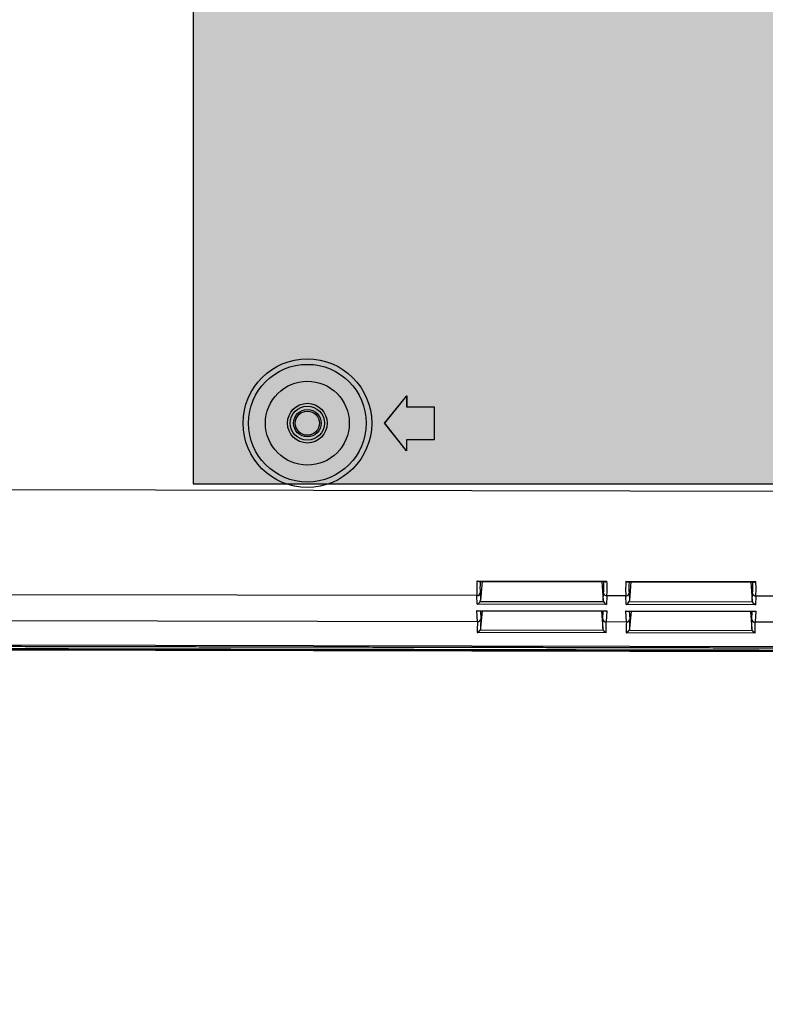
# Model space of a CAD drawing. Header units: millimetres. Extents: x 40090 to 187415, y -53271 to 40260.
# Tile 249 of 256: x 126988 to 127056, y 16436 to 16526. Entities that reach past the tile are written whole.
import ezdxf

# ---------------------------------------------------------------- set-up
doc = ezdxf.new("R2010")
doc.units = ezdxf.units.MM
for name, color, linetype in [('AVM_nárokLAN', 30, 'Continuous'), ('AVM_projekce', 240, 'Continuous'), ('AVM_projektor', 6, 'Continuous'), ('AVM_sp_230VAC', 170, 'Continuous'), ('AVM_TECHNIKA', 6, 'Continuous')]:
    doc.layers.add(name, color=color, linetype=linetype)
doc.styles.add('AVM', font='arial.ttf')
doc.dimstyles.new('AVM-1_50', dxfattribs={"dimscale": 40, "dimtxt": 2.5, "dimasz": 2.5, "dimexe": 1.25, "dimexo": 0.625, "dimtad": 1, "dimdec": 0, "dimrnd": 1, "dimtxsty": 'AVM', "dimcen": 2.5, "dimclrd": 256, "dimclre": 256, "dimclrt": 256, "dimadec": 0, "dimazin": 0, "dimtfac": 1, "dimtdec": 0, "dimtmove": 0, "dimatfit": 3, "dimfxl": 0, "dimarcsym": 0})

# ---------------------------------------------------------------- blocks, each defined once
blk = doc.blocks.new('PT-FW430-bottom')
for p, q in [((200.491, 304.353), (200.491, 73.885)), ((214.57, 304.016), (214.57, 3.544)), ((215, 294.627), (215, 20.806)), ((214.997, 21.103), (214.997, 294.331)), ((209.993, 196.153), (209.993, 194.448)), ((212.36, 196.213), (212.36, 194.387)), ((208.67, 182.653), (208.67, 194.447)), ((208.724, 182.821), (208.724, 194.279)), ((208.724, 193.976), (210.415, 194.118)), ((210.415, 194.118), (209.734, 194.149)), ((209.993, 194.448), (210.771, 194.412)), ((210.512, 182.96), (210.512, 194.14)), ((210.771, 194.412), (210.771, 182.688)), ((211.355, 182.667), (211.355, 194.433)), ((211.355, 194.433), (212.36, 194.387)), ((211.37, 182.762), (211.37, 194.338)), ((212.113, 194.088), (211.37, 194.122)), ((211.37, 193.963), (212.948, 194.096)), ((213.091, 182.965), (213.091, 194.136)), ((213.336, 194.394), (213.336, 182.707)), ((208.724, 183.124), (210.415, 182.982)), ((209.734, 182.951), (210.415, 182.982)), ((211.37, 183.137), (212.948, 183.005)), ((211.37, 182.978), (212.113, 183.012)), ((210.771, 182.688), (209.993, 182.653)), ((209.993, 182.653), (209.993, 180.948)), ((212.36, 182.713), (211.355, 182.667)), ((212.36, 182.713), (212.36, 180.887)), ((208.67, 169.153), (208.67, 180.947)), ((208.724, 169.321), (208.724, 180.779)), ((208.724, 180.476), (210.415, 180.618)), ((210.415, 180.618), (209.734, 180.649)), ((209.993, 180.948), (210.771, 180.912)), ((210.512, 169.46), (210.512, 180.64)), ((210.771, 180.912), (210.771, 169.188)), ((211.355, 169.167), (211.355, 180.933)), ((211.355, 180.933), (212.36, 180.887)), ((211.37, 169.262), (211.37, 180.838)), ((212.113, 180.588), (211.37, 180.622)), ((211.37, 180.463), (212.948, 180.596)), ((213.091, 169.465), (213.091, 180.636)), ((213.336, 180.894), (213.336, 169.207)), ((208.724, 169.624), (210.415, 169.482)), ((211.37, 169.637), (212.948, 169.505)), ((211.37, 169.478), (212.113, 169.512)), ((209.734, 169.451), (210.415, 169.482)), ((210.771, 169.188), (209.993, 169.153)), ((209.993, 169.153), (209.993, 31.031)), ((212.36, 169.213), (211.355, 169.167)), ((212.36, 169.213), (212.36, 27.663)), ((192.9, 165.267), (195.9, 165.267)), ((192.9, 162.767), (192.9, 165.267)), ((192.907, 165.26), (192.9, 165.267)), ((192.907, 165.26), (195.893, 165.26)), ((192.907, 162.76), (192.907, 165.26)), ((195.893, 165.26), (195.9, 165.267)), ((195.893, 165.26), (195.893, 162.76)), ((195.9, 165.267), (195.9, 162.767)), ((194.4, 160.767), (191.9, 162.767)), ((191.9, 162.767), (192.9, 162.767)), ((191.92, 162.76), (191.9, 162.767)), ((194.4, 160.776), (191.92, 162.76)), ((191.92, 162.76), (192.907, 162.76)), ((192.907, 162.76), (192.9, 162.767)), ((196.9, 162.767), (194.4, 160.767)), ((196.88, 162.76), (194.4, 160.776)), ((195.893, 162.76), (195.9, 162.767)), ((195.893, 162.76), (196.88, 162.76)), ((195.9, 162.767), (196.9, 162.767)), ((196.88, 162.76), (196.9, 162.767)), ((194.4, 160.776), (194.4, 160.767))]:
    blk.add_line(p, q)
for radius in [5.829, 5.33, 3.8, 1.8, 1.545, 1.245, 1.093]:
    blk.add_circle((194.4, 153.767), radius)
for centre, major_axis, ratio, start_param, end_param in [((200.491, 193.509), (-10, -0.851), 0.042047, 3.454792, 3.751014), ((200.517, 193.21), (-9.7, -0.851), 0.043328, 3.454568, 3.699851), ((209.708, 194.448), (-0.014, -0.3), 0.950148, 0.139819, 1.61411), ((210.384, 194.417), (0.325, -0.012), 0.922888, 4.843824, 5.151363), ((210.486, 194.412), (-0.247, -0.236), 0.72431, 1.05271, 2.219463), ((211.07, 194.433), (0.239, -0.25), 0.72431, 0.648651, 0.965444), ((197.96, 192.461), (-16.7, -1.465), 0.043328, 3.594641, 3.697414), ((197.934, 192.76), (-17, -1.465), 0.042575, 3.574962, 3.695383), ((200.517, 183.89), (9.7, -0.851), 0.043328, 5.724927, 5.97021), ((209.708, 182.653), (0.014, -0.3), 0.950148, 1.527482, 3.001774), ((210.384, 182.683), (-0.325, -0.012), 0.922888, 4.273415, 4.580953), ((210.486, 182.688), (0.247, -0.236), 0.72431, 0.92213, 2.088882), ((197.96, 184.639), (16.7, -1.465), 0.043328, 5.727364, 5.830137), ((200.491, 183.592), (10, -0.851), 0.042047, 5.673764, 5.969986), ((211.07, 182.667), (-0.239, -0.25), 0.72431, 2.176149, 2.492942), ((197.934, 184.34), (17, -1.465), 0.042575, 5.729395, 5.849816), ((200.491, 180.009), (-10, -0.851), 0.042047, 3.454792, 3.751014), ((200.517, 179.71), (-9.7, -0.851), 0.043328, 3.454568, 3.699851), ((209.708, 180.948), (-0.014, -0.3), 0.950148, 0.139819, 1.61411), ((210.384, 180.917), (0.325, -0.012), 0.922888, 4.843824, 5.151363), ((210.486, 180.912), (-0.247, -0.236), 0.72431, 1.05271, 2.219463), ((211.07, 180.933), (0.239, -0.25), 0.72431, 0.648651, 0.965444), ((197.96, 178.961), (-16.7, -1.465), 0.043328, 3.594641, 3.697414), ((197.934, 179.26), (-17, -1.465), 0.042575, 3.574962, 3.695383), ((197.96, 171.139), (16.7, -1.465), 0.043328, 5.727364, 5.830137), ((200.491, 170.092), (10, -0.851), 0.042047, 5.673764, 5.969986), ((200.517, 170.39), (9.7, -0.851), 0.043328, 5.724927, 5.97021), ((209.708, 169.153), (0.014, -0.3), 0.950148, 1.527482, 3.001774), ((210.384, 169.183), (-0.325, -0.012), 0.922888, 4.273415, 4.580953), ((210.486, 169.188), (0.247, -0.236), 0.72431, 0.92213, 2.088882), ((211.07, 169.167), (-0.239, -0.25), 0.72431, 2.176149, 2.492942), ((197.934, 170.84), (17, -1.465), 0.042575, 5.729395, 5.849816)]:
    blk.add_ellipse(centre, major_axis=major_axis, ratio=ratio, start_param=start_param, end_param=end_param)
for points, start_tangent, end_tangent in [([(214.698, 305.111), (214.698, 302.486), (214.698, 299.86), (214.698, 297.235), (214.698, 294.61), (214.698, 291.985), (214.698, 289.36), (214.698, 286.735), (214.698, 284.11), (214.698, 281.484), (214.698, 278.859), (214.698, 276.234), (214.698, 273.609), (214.698, 270.984), (214.698, 268.359), (214.698, 265.733), (214.698, 263.108), (214.698, 260.483), (214.698, 257.858), (214.698, 255.233), (214.698, 252.608), (214.698, 249.983), (214.698, 247.357), (214.698, 244.732), (214.698, 242.107), (214.698, 239.482), (214.698, 236.857), (214.698, 234.232), (214.698, 231.606), (214.698, 228.981), (214.698, 226.356), (214.698, 223.731), (214.698, 221.106), (214.698, 218.481), (214.698, 215.856), (214.698, 213.23), (214.698, 210.605), (214.698, 207.98), (214.698, 205.355), (214.698, 202.73), (214.698, 200.105), (214.698, 197.48), (214.698, 194.854), (214.698, 192.229), (214.698, 189.604), (214.698, 186.979), (214.698, 184.354), (214.697, 181.729), (214.697, 179.103), (214.697, 176.478), (214.697, 173.853), (214.697, 171.228), (214.697, 168.603), (214.697, 165.978), (214.697, 163.353), (214.697, 160.727), (214.697, 158.102), (214.697, 155.477), (214.697, 152.852), (214.697, 150.227), (214.697, 147.602), (214.697, 144.976), (214.697, 142.351), (214.697, 139.726), (214.697, 137.101), (214.697, 134.476), (214.697, 131.851), (214.697, 129.226), (214.697, 126.6), (214.697, 123.975), (214.697, 121.35), (214.697, 118.725), (214.697, 116.1), (214.697, 113.475), (214.697, 110.849), (214.697, 108.224), (214.697, 105.599), (214.697, 102.974), (214.697, 100.349), (214.697, 97.724), (214.697, 95.099), (214.697, 92.473), (214.697, 89.848), (214.697, 87.223), (214.697, 84.598), (214.697, 81.973), (214.697, 79.348), (214.697, 76.723), (214.697, 74.097), (214.697, 71.472), (214.697, 68.847), (214.697, 66.222), (214.697, 63.597), (214.697, 60.972), (214.697, 58.346), (214.697, 55.721), (214.697, 53.096), (214.697, 50.471), (214.697, 47.846), (214.697, 45.221), (214.697, 42.596), (214.697, 39.97), (214.697, 37.345), (214.697, 34.72), (214.697, 32.095), (214.697, 29.47), (214.697, 26.845), (214.697, 24.219), (214.697, 21.594), (214.697, 18.969), (214.697, 16.344), (214.697, 13.719), (214.697, 11.094), (214.697, 8.469), (214.697, 5.843), (214.697, 3.218)], (-0.000004, -1), (-0.000004, -1)), ([(214.9, 297.867), (214.9, 238.944), (214.9, 180.02), (214.9, 121.097), (214.9, 62.173), (214.9, 3.25)], (0.000001, -1), (0.000001, -1)), ([(208.724, 194.279), (208.724, 194.287), (208.722, 194.298), (208.719, 194.31), (208.715, 194.324), (208.711, 194.34), (208.705, 194.357), (208.697, 194.377), (208.689, 194.398), (208.68, 194.422), (208.67, 194.447)], (-0.03175, 0.999496), (-0.384649, 0.923063)), ([(212.111, 194.088), (212.116, 194.088), (212.122, 194.089), (212.127, 194.09), (212.132, 194.091), (212.137, 194.092), (212.142, 194.093), (212.146, 194.094), (212.151, 194.095), (212.156, 194.096), (212.16, 194.098), (212.164, 194.099), (212.169, 194.1), (212.173, 194.102), (212.177, 194.104), (212.182, 194.105), (212.186, 194.107), (212.191, 194.109), (212.195, 194.111), (212.2, 194.113), (212.204, 194.116), (212.208, 194.118), (212.212, 194.12), (212.216, 194.123), (212.22, 194.125), (212.224, 194.128), (212.229, 194.13), (212.233, 194.133), (212.237, 194.136), (212.241, 194.139), (212.245, 194.142), (212.248, 194.145), (212.252, 194.148), (212.256, 194.151), (212.26, 194.154), (212.263, 194.158), (212.267, 194.161), (212.27, 194.165), (212.274, 194.168), (212.277, 194.172), (212.281, 194.175), (212.284, 194.179), (212.287, 194.183), (212.29, 194.187), (212.294, 194.191), (212.297, 194.195), (212.3, 194.199), (212.303, 194.203), (212.305, 194.207), (212.308, 194.211), (212.311, 194.215), (212.314, 194.22), (212.316, 194.224), (212.319, 194.228), (212.321, 194.233), (212.324, 194.237), (212.326, 194.242), (212.328, 194.246), (212.331, 194.251), (212.333, 194.256), (212.335, 194.26), (212.337, 194.265), (212.339, 194.27), (212.34, 194.275), (212.342, 194.28), (212.344, 194.285), (212.345, 194.289), (212.347, 194.294), (212.348, 194.299), (212.35, 194.304), (212.351, 194.309), (212.352, 194.315), (212.353, 194.32), (212.354, 194.325), (212.355, 194.33), (212.356, 194.335), (212.357, 194.34), (212.358, 194.345), (212.358, 194.35), (212.359, 194.355), (212.359, 194.361), (212.36, 194.366), (212.36, 194.371), (212.36, 194.376), (212.36, 194.382), (212.36, 194.387)], (0.994634, 0.103452), (0.001302, 0.999999)), ([(212.36, 194.387), (212.36, 194.387), (212.36, 194.387), (212.36, 194.387)], (0, -1), (-0.001059, -0.999999)), ([(213.091, 194.136), (213.082, 194.131), (213.072, 194.127), (213.063, 194.123), (213.054, 194.119), (213.045, 194.116), (213.035, 194.113), (213.026, 194.11), (213.016, 194.107), (213.007, 194.105), (212.997, 194.103), (212.987, 194.101), (212.977, 194.099), (212.968, 194.098), (212.958, 194.097), (212.948, 194.096)], (-0.892107, -0.451825), (-0.996524, -0.083302)), ([(213.337, 194.397), (213.335, 194.39), (213.332, 194.384), (213.329, 194.378), (213.327, 194.373), (213.324, 194.368), (213.322, 194.363), (213.32, 194.359), (213.318, 194.355), (213.316, 194.352), (213.314, 194.348), (213.311, 194.344), (213.309, 194.34), (213.306, 194.335), (213.303, 194.33), (213.3, 194.326), (213.297, 194.321), (213.294, 194.317), (213.292, 194.313), (213.289, 194.309), (213.286, 194.305), (213.283, 194.301), (213.28, 194.297), (213.277, 194.293), (213.274, 194.288), (213.27, 194.284), (213.267, 194.28), (213.264, 194.276), (213.26, 194.272), (213.257, 194.268), (213.253, 194.264), (213.25, 194.26), (213.246, 194.256), (213.243, 194.252), (213.239, 194.248), (213.235, 194.243), (213.23, 194.239), (213.226, 194.235), (213.222, 194.23), (213.218, 194.226), (213.214, 194.222), (213.21, 194.219), (213.205, 194.215), (213.201, 194.211), (213.196, 194.207), (213.192, 194.203), (213.187, 194.199), (213.182, 194.195), (213.177, 194.191), (213.173, 194.188), (213.168, 194.184), (213.163, 194.181), (213.159, 194.177), (213.154, 194.174), (213.149, 194.17), (213.144, 194.167), (213.139, 194.163), (213.134, 194.16), (213.129, 194.157), (213.123, 194.154), (213.118, 194.151), (213.113, 194.147), (213.107, 194.144), (213.102, 194.141), (213.096, 194.138), (213.091, 194.136)], (-0.399408, -0.916773), (-0.892122, -0.451794)), ([(212.36, 182.713), (212.36, 182.719), (212.36, 182.724), (212.36, 182.729), (212.36, 182.734), (212.359, 182.739), (212.359, 182.745), (212.358, 182.75), (212.358, 182.755), (212.357, 182.76), (212.356, 182.765), (212.355, 182.771), (212.354, 182.776), (212.353, 182.781), (212.352, 182.786), (212.351, 182.791), (212.35, 182.796), (212.348, 182.801), (212.347, 182.806), (212.345, 182.811), (212.344, 182.816), (212.342, 182.821), (212.34, 182.825), (212.339, 182.83), (212.337, 182.835), (212.335, 182.84), (212.333, 182.845), (212.33, 182.849), (212.328, 182.854), (212.326, 182.859), (212.323, 182.863), (212.321, 182.868), (212.318, 182.872), (212.316, 182.877), (212.313, 182.882), (212.31, 182.886), (212.307, 182.89), (212.304, 182.895), (212.301, 182.899), (212.298, 182.903), (212.295, 182.905), (212.293, 182.907), (212.291, 182.91), (212.289, 182.913), (212.286, 182.915), (212.284, 182.918), (212.282, 182.922), (212.279, 182.925), (212.276, 182.928), (212.272, 182.932), (212.269, 182.936), (212.264, 182.94), (212.259, 182.944), (212.254, 182.948), (212.247, 182.953), (212.24, 182.957), (212.232, 182.962), (212.223, 182.967), (212.213, 182.972), (212.219, 182.972), (212.222, 182.972), (212.224, 182.972), (212.224, 182.973), (212.223, 182.975), (212.221, 182.977), (212.219, 182.978), (212.215, 182.981), (212.212, 182.983), (212.209, 182.985), (212.206, 182.987), (212.203, 182.989), (212.201, 182.99), (212.201, 182.992), (212.201, 182.993), (212.203, 182.993), (212.206, 182.993), (212.211, 182.993), (212.219, 182.991), (212.202, 182.995), (212.174, 183.001), (212.161, 183.005), (212.153, 183.007), (212.144, 183.008), (212.124, 183.011), (212.122, 183.011), (212.116, 183.012)], (-0.001368, 0.999999), (-0.999735, -0.023014)), ([(212.948, 183.005), (212.958, 183.004), (212.968, 183.003), (212.977, 183.001), (212.987, 182.999), (212.997, 182.998), (213.007, 182.995), (213.016, 182.993), (213.026, 182.99), (213.035, 182.987), (213.045, 182.984), (213.054, 182.981), (213.063, 182.977), (213.072, 182.973), (213.082, 182.969), (213.091, 182.965)], (0.996524, -0.083302), (0.892107, -0.451825)), ([(213.337, 182.704), (213.335, 182.71), (213.332, 182.716), (213.329, 182.722), (213.327, 182.727), (213.324, 182.733), (213.322, 182.737), (213.32, 182.741), (213.318, 182.745), (213.316, 182.748), (213.314, 182.752), (213.311, 182.756), (213.309, 182.761), (213.306, 182.765), (213.303, 182.77), (213.3, 182.775), (213.297, 182.779), (213.294, 182.783), (213.292, 182.787), (213.289, 182.791), (213.286, 182.795), (213.283, 182.799), (213.28, 182.803), (213.277, 182.808), (213.274, 182.812), (213.27, 182.816), (213.267, 182.82), (213.264, 182.824), (213.26, 182.828), (213.257, 182.832), (213.253, 182.836), (213.25, 182.84), (213.246, 182.845), (213.243, 182.849), (213.239, 182.853), (213.235, 182.857), (213.23, 182.861), (213.226, 182.866), (213.222, 182.87), (213.218, 182.874), (213.214, 182.878), (213.21, 182.881), (213.205, 182.885), (213.201, 182.889), (213.196, 182.893), (213.192, 182.897), (213.187, 182.901), (213.182, 182.905), (213.177, 182.909), (213.173, 182.912), (213.168, 182.916), (213.163, 182.92), (213.159, 182.923), (213.154, 182.927), (213.149, 182.93), (213.144, 182.933), (213.139, 182.937), (213.134, 182.94), (213.129, 182.943), (213.123, 182.947), (213.118, 182.95), (213.113, 182.953), (213.107, 182.956), (213.102, 182.959), (213.096, 182.962), (213.091, 182.965)], (-0.399408, 0.916773), (-0.892122, 0.451794)), ([(208.67, 182.653), (208.672, 182.658), (208.676, 182.666), (208.679, 182.676), (208.684, 182.689), (208.689, 182.705), (208.695, 182.723), (208.701, 182.744), (208.708, 182.767), (208.716, 182.793), (208.724, 182.821)], (0.472468, 0.881348), (0.279667, 0.960097)), ([(212.36, 182.713), (212.36, 182.713), (212.36, 182.713), (212.36, 182.713)], (0.001323, -0.999999), (0.000265, -1)), ([(208.724, 180.779), (208.724, 180.787), (208.722, 180.798), (208.719, 180.81), (208.715, 180.824), (208.711, 180.84), (208.705, 180.857), (208.697, 180.877), (208.689, 180.898), (208.68, 180.922), (208.67, 180.947)], (-0.03175, 0.999496), (-0.384649, 0.923063)), ([(212.111, 180.588), (212.116, 180.588), (212.122, 180.589), (212.127, 180.59), (212.132, 180.591), (212.137, 180.592), (212.142, 180.593), (212.146, 180.594), (212.151, 180.595), (212.156, 180.596), (212.16, 180.598), (212.164, 180.599), (212.169, 180.6), (212.173, 180.602), (212.177, 180.604), (212.182, 180.605), (212.186, 180.607), (212.191, 180.609), (212.195, 180.611), (212.2, 180.613), (212.204, 180.616), (212.208, 180.618), (212.212, 180.62), (212.216, 180.623), (212.22, 180.625), (212.224, 180.628), (212.229, 180.63), (212.233, 180.633), (212.237, 180.636), (212.241, 180.639), (212.245, 180.642), (212.248, 180.645), (212.252, 180.648), (212.256, 180.651), (212.26, 180.654), (212.263, 180.658), (212.267, 180.661), (212.27, 180.665), (212.274, 180.668), (212.277, 180.672), (212.281, 180.675), (212.284, 180.679), (212.287, 180.683), (212.29, 180.687), (212.294, 180.691), (212.297, 180.695), (212.3, 180.699), (212.303, 180.703), (212.305, 180.707), (212.308, 180.711), (212.311, 180.715), (212.314, 180.72), (212.316, 180.724), (212.319, 180.728), (212.321, 180.733), (212.324, 180.737), (212.326, 180.742), (212.328, 180.746), (212.331, 180.751), (212.333, 180.756), (212.335, 180.76), (212.337, 180.765), (212.339, 180.77), (212.34, 180.775), (212.342, 180.78), (212.344, 180.785), (212.345, 180.789), (212.347, 180.794), (212.348, 180.799), (212.35, 180.804), (212.351, 180.809), (212.352, 180.815), (212.353, 180.82), (212.354, 180.825), (212.355, 180.83), (212.356, 180.835), (212.357, 180.84), (212.358, 180.845), (212.358, 180.85), (212.359, 180.855), (212.359, 180.861), (212.36, 180.866), (212.36, 180.871), (212.36, 180.876), (212.36, 180.882), (212.36, 180.887)], (0.994634, 0.103452), (0.001302, 0.999999)), ([(212.36, 180.887), (212.36, 180.887), (212.36, 180.887), (212.36, 180.887)], (0, -1), (-0.001059, -0.999999)), ([(213.091, 180.636), (213.082, 180.631), (213.072, 180.627), (213.063, 180.623), (213.054, 180.619), (213.045, 180.616), (213.035, 180.613), (213.026, 180.61), (213.016, 180.607), (213.007, 180.605), (212.997, 180.603), (212.987, 180.601), (212.977, 180.599), (212.968, 180.598), (212.958, 180.597), (212.948, 180.596)], (-0.892107, -0.451825), (-0.996524, -0.083302)), ([(213.337, 180.897), (213.335, 180.89), (213.332, 180.884), (213.329, 180.878), (213.327, 180.873), (213.324, 180.868), (213.322, 180.863), (213.32, 180.859), (213.318, 180.855), (213.316, 180.852), (213.314, 180.848), (213.311, 180.844), (213.309, 180.84), (213.306, 180.835), (213.303, 180.83), (213.3, 180.826), (213.297, 180.821), (213.294, 180.817), (213.292, 180.813), (213.289, 180.809), (213.286, 180.805), (213.283, 180.801), (213.28, 180.797), (213.277, 180.793), (213.274, 180.788), (213.27, 180.784), (213.267, 180.78), (213.264, 180.776), (213.26, 180.772), (213.257, 180.768), (213.253, 180.764), (213.25, 180.76), (213.246, 180.756), (213.243, 180.752), (213.239, 180.748), (213.235, 180.743), (213.23, 180.739), (213.226, 180.735), (213.222, 180.73), (213.218, 180.726), (213.214, 180.722), (213.21, 180.719), (213.205, 180.715), (213.201, 180.711), (213.196, 180.707), (213.192, 180.703), (213.187, 180.699), (213.182, 180.695), (213.177, 180.691), (213.173, 180.688), (213.168, 180.684), (213.163, 180.681), (213.159, 180.677), (213.154, 180.674), (213.149, 180.67), (213.144, 180.667), (213.139, 180.663), (213.134, 180.66), (213.129, 180.657), (213.123, 180.654), (213.118, 180.651), (213.113, 180.647), (213.107, 180.644), (213.102, 180.641), (213.096, 180.638), (213.091, 180.636)], (-0.399408, -0.916773), (-0.892122, -0.451794)), ([(212.36, 169.213), (212.36, 169.219), (212.36, 169.224), (212.36, 169.229), (212.36, 169.234), (212.359, 169.239), (212.359, 169.245), (212.358, 169.25), (212.358, 169.255), (212.357, 169.26), (212.356, 169.265), (212.355, 169.271), (212.354, 169.276), (212.353, 169.281), (212.352, 169.286), (212.351, 169.291), (212.35, 169.296), (212.348, 169.301), (212.347, 169.306), (212.345, 169.311), (212.344, 169.316), (212.342, 169.321), (212.34, 169.325), (212.339, 169.33), (212.337, 169.335), (212.335, 169.34), (212.333, 169.345), (212.33, 169.349), (212.328, 169.354), (212.326, 169.359), (212.323, 169.363), (212.321, 169.368), (212.318, 169.372), (212.316, 169.377), (212.313, 169.382), (212.31, 169.386), (212.307, 169.39), (212.304, 169.395), (212.301, 169.399), (212.298, 169.403), (212.295, 169.405), (212.293, 169.407), (212.291, 169.41), (212.289, 169.413), (212.286, 169.415), (212.284, 169.418), (212.282, 169.422), (212.279, 169.425), (212.276, 169.428), (212.272, 169.432), (212.269, 169.436), (212.264, 169.44), (212.259, 169.444), (212.254, 169.448), (212.247, 169.453), (212.24, 169.457), (212.232, 169.462), (212.223, 169.467), (212.213, 169.472), (212.219, 169.472), (212.222, 169.472), (212.224, 169.472), (212.224, 169.473), (212.223, 169.475), (212.221, 169.477), (212.219, 169.478), (212.215, 169.481), (212.212, 169.483), (212.209, 169.485), (212.206, 169.487), (212.203, 169.489), (212.201, 169.49), (212.201, 169.492), (212.201, 169.493), (212.203, 169.493), (212.206, 169.493), (212.211, 169.493), (212.219, 169.491), (212.202, 169.495), (212.174, 169.501), (212.161, 169.505), (212.153, 169.507), (212.144, 169.508), (212.124, 169.511), (212.122, 169.511), (212.116, 169.512)], (-0.001368, 0.999999), (-0.999735, -0.023014)), ([(212.948, 169.505), (212.958, 169.504), (212.968, 169.503), (212.977, 169.501), (212.987, 169.499), (212.997, 169.498), (213.007, 169.495), (213.016, 169.493), (213.026, 169.49), (213.035, 169.487), (213.045, 169.484), (213.054, 169.481), (213.063, 169.477), (213.072, 169.473), (213.082, 169.469), (213.091, 169.465)], (0.996524, -0.083302), (0.892107, -0.451825)), ([(208.724, 169.321), (208.724, 169.313), (208.722, 169.303), (208.719, 169.29), (208.715, 169.276), (208.711, 169.261), (208.705, 169.243), (208.697, 169.223), (208.689, 169.202), (208.68, 169.178), (208.67, 169.153)], (-0.03175, -0.999496), (-0.384649, -0.923063)), ([(212.36, 169.213), (212.36, 169.213), (212.36, 169.213), (212.36, 169.213)], (0.001323, -0.999999), (0.000265, -1)), ([(213.337, 169.204), (213.335, 169.21), (213.332, 169.216), (213.329, 169.222), (213.327, 169.227), (213.324, 169.233), (213.322, 169.237), (213.32, 169.241), (213.318, 169.245), (213.316, 169.248), (213.314, 169.252), (213.311, 169.256), (213.309, 169.261), (213.306, 169.265), (213.303, 169.27), (213.3, 169.275), (213.297, 169.279), (213.294, 169.283), (213.292, 169.287), (213.289, 169.291), (213.286, 169.295), (213.283, 169.299), (213.28, 169.303), (213.277, 169.308), (213.274, 169.312), (213.27, 169.316), (213.267, 169.32), (213.264, 169.324), (213.26, 169.328), (213.257, 169.332), (213.253, 169.336), (213.25, 169.34), (213.246, 169.345), (213.243, 169.349), (213.239, 169.353), (213.235, 169.357), (213.23, 169.361), (213.226, 169.366), (213.222, 169.37), (213.218, 169.374), (213.214, 169.378), (213.21, 169.381), (213.205, 169.385), (213.201, 169.389), (213.196, 169.393), (213.192, 169.397), (213.187, 169.401), (213.182, 169.405), (213.177, 169.409), (213.173, 169.412), (213.168, 169.416), (213.163, 169.42), (213.159, 169.423), (213.154, 169.427), (213.149, 169.43), (213.144, 169.433), (213.139, 169.437), (213.134, 169.44), (213.129, 169.443), (213.123, 169.447), (213.118, 169.45), (213.113, 169.453), (213.107, 169.456), (213.102, 169.459), (213.096, 169.462), (213.091, 169.465)], (-0.399408, 0.916773), (-0.892122, 0.451794))]:
    blk.add_spline(points, degree=3, dxfattribs=dict(start_tangent=start_tangent, end_tangent=end_tangent))
blk = doc.blocks.new('player')
at = {"layer": 'AVM_projekce'}
h = blk.add_hatch(color=6, dxfattribs=at)
h.dxf.hatch_style = 1
h.paths.add_polyline_path([(71498.368, 37158.685), (71628.368, 37158.685), (71628.368, 37298.685), (71498.368, 37298.685)])
at = {"layer": 'AVM_TECHNIKA'}
blk.add_lwpolyline([(71498.368, 37158.685), (71628.368, 37158.685), (71628.368, 37298.685), (71498.368, 37298.685)], close=True, dxfattribs=at)

msp = doc.modelspace()

# ---------------------------------------------------------------- block references
at = {"layer": 'AVM_projekce'}
msp.add_blockref('player', (55505.53, -20675.046), dxfattribs=at)
at = {"layer": 'AVM_projektor', "rotation": 269.8895464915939}
msp.add_blockref('PT-FW430-bottom', (126860.867, 16683.842), dxfattribs=at)

# ---------------------------------------------------------------- leaders
at = {"layer": 'AVM_nárokLAN', "annotation_type": 0, "has_hookline": 1, "hookline_direction": 1, "text_width": 5076.398}
msp.add_leader([(127206.349, 16953.673), (123491.29, 15020.488), (123391.29, 15020.488)], dimstyle='AVM-1_50', override={"dimgap": 0.625, "dimtad": 0}, dxfattribs=at)
at = {"layer": 'AVM_sp_230VAC', "annotation_type": 0, "has_hookline": 1, "hookline_direction": 1, "text_width": 3709.277}
msp.add_leader([(127122.435, 16960.354), (123569.463, 15887.714), (123469.463, 15887.714)], dimstyle='AVM-1_50', override={"dimgap": 0.625, "dimtad": 0}, dxfattribs=at)

doc.saveas('drawing.dxf')
